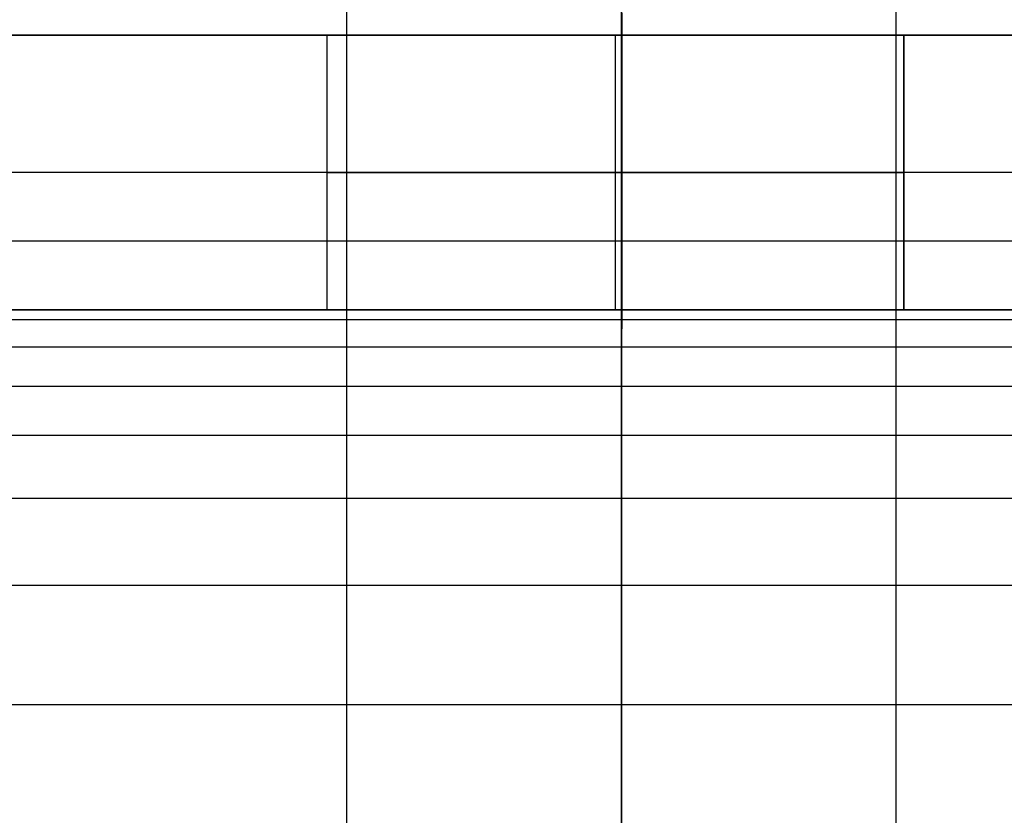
# Model space of a CAD drawing. Header units: millimetres. Extents: x -3218 to -2618, y -55 to 306.
# Tile 243 of 256: x -2631.87 to -2624.7, y 264.32 to 270.11. Entities that reach past the tile are written whole.
import ezdxf

# ---------------------------------------------------------------- set-up
doc = ezdxf.new("R2010")
doc.units = ezdxf.units.MM
doc.layers.get('0').update_dxf_attribs({"true_color": 0x000000})
doc.layers.add('Default', color=7, linetype='Continuous', true_color=0x000000)
doc.layers.add('Layer 01', color=7, linetype='Continuous', true_color=0x000000)

msp = doc.modelspace()

# ---------------------------------------------------------------- linework, layer by layer
at = {"color": 164, "true_color": 0x1c1cb1}
msp.add_rational_spline([(-2627.4865, 21.2491, 7.0129), (-2627.4865, 9.6021, 7.0129), (-2627.4865, -2.0448, 7.0129), (-2627.4865, -2.0969, 7.0142), (-2627.4865, -2.149, 7.0155), (-2627.4865, -2.2004, 7.0195), (-2627.4865, -2.2518, 7.0234), (-2627.4865, -2.3024, 7.0298), (-2627.4865, -2.3531, 7.0363), (-2627.4865, -2.4029, 7.0452), (-2627.4865, -2.4528, 7.0541), (-2627.4865, -2.5017, 7.0654), (-2627.4865, -2.5507, 7.0767), (-2627.4865, -2.5988, 7.0904), (-2627.4865, -2.6468, 7.104), (-2627.4865, -2.6938, 7.12), (-2627.4865, -2.7409, 7.1359), (-2627.4865, -2.7869, 7.1541), (-2627.4865, -2.8328, 7.1722), (-2627.4865, -2.8777, 7.1925), (-2627.4865, -2.9225, 7.2128), (-2627.4865, -2.9662, 7.2352), (-2627.4865, -3.0099, 7.2576), (-2627.4865, -3.0523, 7.282), (-2627.4865, -3.0947, 7.3064), (-2627.4865, -3.1358, 7.3327), (-2627.4865, -3.1769, 7.3591), (-2627.4865, -3.2166, 7.3874), (-2627.4865, -3.2563, 7.4156), (-2627.4865, -3.2946, 7.4457), (-2627.4865, -3.3329, 7.4758), (-2627.4865, -3.3696, 7.5076), (-2627.4865, -3.4064, 7.5395), (-2627.4865, -3.4416, 7.573), (-2627.4865, -3.4767, 7.6066), (-2627.4865, -3.5103, 7.6417), (-2627.4865, -3.5438, 7.6769), (-2627.4865, -3.5757, 7.7137), (-2627.4865, -3.6075, 7.7504), (-2627.4865, -3.6376, 7.7887), (-2627.4865, -3.6677, 7.827), (-2627.4865, -3.6959, 7.8667), (-2627.4865, -3.7242, 7.9064), (-2627.4865, -3.7505, 7.9475), (-2627.4865, -3.7769, 7.9886), (-2627.4865, -3.8013, 8.031), (-2627.4865, -3.8257, 8.0734), (-2627.4865, -3.8481, 8.1171), (-2627.4865, -3.8705, 8.1607), (-2627.4865, -3.8908, 8.2056), (-2627.4865, -3.9111, 8.2504), (-2627.4865, -3.9292, 8.2964), (-2627.4865, -3.9474, 8.3424), (-2627.4865, -3.9633, 8.3895), (-2627.4865, -3.9792, 8.4365), (-2627.4865, -3.9929, 8.4845), (-2627.4865, -4.0066, 8.5326), (-2627.4865, -4.0179, 8.5815), (-2627.4865, -4.0292, 8.6305), (-2627.4865, -4.0381, 8.6804), (-2627.4865, -4.047, 8.7302), (-2627.4865, -4.0535, 8.7809), (-2627.4865, -4.0599, 8.8315), (-2627.4865, -4.0638, 8.8829), (-2627.4865, -4.0677, 8.9343), (-2627.4865, -4.0691, 8.9864), (-2627.4865, -4.0704, 9.0385), (-2627.4865, -4.0704, 22.9071), (-2627.4865, -4.0704, 36.7758), (-2627.4865, -4.0666, 36.8935), (-2627.4865, -4.0629, 37.0111), (-2627.4865, -4.0517, 37.1275), (-2627.4865, -4.0405, 37.2438), (-2627.4865, -4.0221, 37.3585), (-2627.4865, -4.0037, 37.4732), (-2627.4865, -3.9783, 37.586), (-2627.4865, -3.9528, 37.6987), (-2627.4865, -3.9204, 37.8093), (-2627.4865, -3.888, 37.9198), (-2627.4865, -3.8489, 38.0278), (-2627.4865, -3.8098, 38.1358), (-2627.4865, -3.7641, 38.241), (-2627.4865, -3.7184, 38.3462), (-2627.4865, -3.6663, 38.4482), (-2627.4865, -3.6142, 38.5503), (-2627.4865, -3.5558, 38.6489), (-2627.4865, -3.4975, 38.7475), (-2627.4865, -3.4331, 38.8423), (-2627.4865, -3.3686, 38.9372), (-2627.4865, -3.2983, 39.028), (-2627.4865, -3.228, 39.1188), (-2627.4865, -3.1519, 39.2053), (-2627.4865, -3.0758, 39.2918), (-2627.4865, -2.9942, 39.3737), (-2627.4865, -2.9125, 39.4555), (-2627.4865, -2.8254, 39.5324), (-2627.4865, -2.7384, 39.6093), (-2627.4865, -2.646, 39.681), (-2627.4865, -2.5537, 39.7526), (-2627.4865, -2.4563, 39.8187), (-2627.4865, -2.3589, 39.8848), (-2627.4865, 134.5858, 123.0156), (-2627.4865, 271.5305, 206.1465), (-2627.4865, 271.6279, 206.2126), (-2627.4865, 271.7253, 206.2787), (-2627.4865, 271.8176, 206.3503), (-2627.4865, 271.9099, 206.422), (-2627.4865, 271.997, 206.4989), (-2627.4865, 272.0841, 206.5758), (-2627.4865, 272.1657, 206.6576), (-2627.4865, 272.2474, 206.7395), (-2627.4865, 272.3234, 206.8259), (-2627.4865, 272.3995, 206.9124), (-2627.4865, 272.4699, 207.0032), (-2627.4865, 272.5402, 207.0941), (-2627.4865, 272.6046, 207.1889), (-2627.4865, 272.669, 207.2838), (-2627.4865, 272.7274, 207.3824), (-2627.4865, 272.7857, 207.481), (-2627.4865, 272.8378, 207.583), (-2627.4865, 272.8899, 207.6851), (-2627.4865, 272.9356, 207.7903), (-2627.4865, 272.9813, 207.8954), (-2627.4865, 273.0205, 208.0035), (-2627.4865, 273.0596, 208.1115), (-2627.4865, 273.092, 208.222), (-2627.4865, 273.1243, 208.3325), (-2627.4865, 273.1498, 208.4453), (-2627.4865, 273.1753, 208.5581), (-2627.4865, 273.1937, 208.6728), (-2627.4865, 273.2121, 208.7875), (-2627.4865, 273.2232, 208.9038), (-2627.4865, 273.2344, 209.0201), (-2627.4865, 273.2382, 209.1378), (-2627.4865, 273.2419, 209.2554), (-2627.4865, 273.2419, 223.0878), (-2627.4865, 273.2419, 236.9202), (-2627.4865, 273.2419, 245.4872), (-2636.0535, 273.2419, 245.4872), (-2644.6205, 273.2419, 245.4872), (-2644.6205, 273.2419, 236.9202)], [1, 1, 1, 1, 1, 1, 1, 1, 1, 1, 1, 1, 1, 1, 1, 1, 1, 1, 1, 1, 1, 1, 1, 1, 1, 1, 1, 1, 1, 1, 1, 1, 1, 1, 1, 1, 1, 1, 1, 1, 1, 1, 1, 1, 1, 1, 1, 1, 1, 1, 1, 1, 1, 1, 1, 1, 1, 1, 1, 1, 1, 1, 1, 1, 1, 1, 1, 1, 1, 1, 1, 1, 1, 1, 1, 1, 1, 1, 1, 1, 1, 1, 1, 1, 1, 1, 1, 1, 1, 1, 1, 1, 1, 1, 1, 1, 1, 1, 1, 1, 1, 1, 1, 1, 1, 1, 1, 1, 1, 1, 1, 1, 1, 1, 1, 1, 1, 1, 1, 1, 1, 1, 1, 1, 1, 1, 1, 1, 1, 1, 1, 1, 1, 1, 1, 1, 1, 0.707106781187, 1, 0.707106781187, 1], degree=2, knots=[0, 0, 0, 1, 1, 2, 2, 3, 3, 4, 4, 5, 5, 6, 6, 7, 7, 8, 8, 9, 9, 10, 10, 11, 11, 12, 12, 13, 13, 14, 14, 15, 15, 16, 16, 17, 17, 18, 18, 19, 19, 20, 20, 21, 21, 22, 22, 23, 23, 24, 24, 25, 25, 26, 26, 27, 27, 28, 28, 29, 29, 30, 30, 31, 31, 32, 32, 33, 33, 34, 34, 35, 35, 36, 36, 37, 37, 38, 38, 39, 39, 40, 40, 41, 41, 42, 42, 43, 43, 44, 44, 45, 45, 46, 46, 47, 47, 48, 48, 49, 49, 50, 50, 51, 51, 52, 52, 53, 53, 54, 54, 55, 55, 56, 56, 57, 57, 58, 58, 59, 59, 60, 60, 61, 61, 62, 62, 63, 63, 64, 64, 65, 65, 66, 66, 67, 67, 68, 68, 81.45703, 81.45703, 94.914059, 94.914059, 94.914059], dxfattribs=at)
at = {"layer": 'Default'}
for points, knots in [([(-2627.4865, -1.2777, 38.2015), (-2627.4865, 90.0038, 93.613), (-2627.4865, 181.287, 149.0255), (-2627.4865, 272.5683, 204.4368), (-2627.4865, 272.5828, 204.4456), (-2627.4865, 272.5972, 204.4544), (-2627.4865, 272.6117, 204.4631)], [0, 0, 0, 0, 320.352679, 320.352679, 320.352679, 320.403431, 320.403431, 320.403431, 320.403431]), ([(-2629.4865, -2.3589, 39.8848), (-2629.4865, 88.9371, 95.3051), (-2629.4865, 180.2347, 150.7264), (-2629.4865, 271.5305, 206.1465), (-2629.4865, 271.5305, 206.1465), (-2629.4865, 271.5305, 206.1465), (-2629.4865, 271.5305, 206.1465)], [57.915339, 57.915339, 57.915339, 57.915339, 378.318744, 378.318744, 378.318744, 378.318747, 378.318747, 378.318747, 378.318747]), ([(-2627.4865, 270.4493, 207.8298), (-2627.4865, 179.168, 152.4185), (-2627.4865, 87.8848, 97.006), (-2627.4865, -3.3968, 41.5945), (-2627.4865, -3.4112, 41.5857), (-2627.4865, -3.4257, 41.5769), (-2627.4865, -3.4401, 41.5681)], [0, 0, 0, 0, 320.352653, 320.352653, 320.352653, 320.40338, 320.40338, 320.40338, 320.40338])]:
    msp.add_open_spline(points, degree=3, knots=knots, dxfattribs=at)
msp.add_open_spline([(-2625.4865, -2.3589, 39.8848), (-2625.4865, 88.9371, 95.3051), (-2625.4865, 180.2347, 150.7264), (-2625.4865, 271.5305, 206.1465)], degree=3, dxfattribs=at)
at = {"layer": 'Layer 01'}
for p, q in [((-2638.8913, 270, 5), (-2628.172, 270, 5)), ((-2629.6316, 270, 7), (-2625.4316, 270, 7)), ((-2627.5316, 270, 4.9), (-2627.5316, 270, 9.1)), ((-2627.5316, 270, 4.9), (-2627.5316, 268, 4.9)), ((-2627.5316, 270, 9.1), (-2627.5316, 268, 9.1)), ((-2626.8913, 270, 5), (-2617.5316, 270, 5)), ((-2618.5316, 269), (-2817.5316, 269)), ((-2638.8913, 268, 5), (-2628.172, 268, 5)), ((-2629.6316, 268, 7), (-2625.4316, 268, 7)), ((-2627.5316, 268, 4.9), (-2627.5316, 268, 9.1)), ((-2626.8913, 268, 5), (-2617.5316, 268, 5))]:
    msp.add_line(p, q, dxfattribs=at)
at = {"layer": 'Layer 01', "extrusion": (0, -1, 0)}
for start, end in [(180, 0), (0, 180)]:
    msp.add_arc((-2627.5316, 7, -269), 2.1, start, end, dxfattribs=at)
at = {"layer": 'Layer 01'}
for points, degree in [([(-2617.5316, 270, 10), (-2717.5316, 270, 10), (-2817.5316, 270, 10)], 2), ([(-2817.5316, 270), (-2718.0316, 270), (-2618.5316, 270)], 2), ([(-2629.6316, 270, 7), (-2629.6316, 269, 7), (-2629.6316, 268, 7)], 2), ([(-2627.5316, 270, 9.1), (-2627.5316, 269, 9.1), (-2627.5316, 268, 9.1)], 2), ([(-2627.5316, 270, 4.9), (-2627.5316, 269, 4.9), (-2627.5316, 268, 4.9)], 2), ([(-2625.4316, 270, 7), (-2625.4316, 269, 7), (-2625.4316, 268, 7)], 2), ([(-2625.4316, 268, 7), (-2625.4316, 269, 7), (-2625.4316, 270, 7)], 2), ([(-2617.5316, 268.5, 14.5), (-2717.5316, 268.5, 14.5), (-2817.5316, 268.5, 14.5)], 2), ([(-2817.5316, 268, 10), (-2750.865, 268, 10), (-2684.1983, 268, 10), (-2617.5316, 268, 10)], 3), ([(-2618.5316, 268), (-2718.0316, 268), (-2817.5316, 268)], 2), ([(-2617.5316, 267.9264, 11.1234), (-2717.5316, 267.9264, 11.1234), (-2817.5316, 267.9264, 11.1234)], 2), ([(-2617.5316, 267.7276, 11.9925), (-2717.5316, 267.7276, 11.9925), (-2817.5316, 267.7276, 11.9925)], 2), ([(-2617.5316, 267.4413, 12.6273), (-2717.5316, 267.4413, 12.6273), (-2817.5316, 267.4413, 12.6273)], 2), ([(-2617.5316, 267.0858, 13.0858), (-2717.5316, 267.0858, 13.0858), (-2817.5316, 267.0858, 13.0858)], 2), ([(-2617.5316, 266.6273, 13.4413), (-2717.5316, 266.6273, 13.4413), (-2817.5316, 266.6273, 13.4413)], 2), ([(-2617.5316, 265.9925, 13.7276), (-2717.5316, 265.9925, 13.7276), (-2817.5316, 265.9925, 13.7276)], 2), ([(-2617.5316, 265.1234, 13.9264), (-2717.5316, 265.1234, 13.9264), (-2817.5316, 265.1234, 13.9264)], 2)]:
    msp.add_open_spline(points, degree=degree, dxfattribs=at)
for points, weights, knots in [([(-2625.4316, 270, 7), (-2625.4316, 270, 9.1), (-2627.5316, 270, 9.1), (-2629.6316, 270, 9.1), (-2629.6316, 270, 7), (-2629.6316, 270, 4.9), (-2627.5316, 270, 4.9), (-2625.4316, 270, 4.9), (-2625.4316, 270, 7)], [1, 0.707106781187, 1, 0.707106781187, 1, 0.707106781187, 1, 0.707106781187, 1], [0, 0, 0, 3.298672, 3.298672, 6.597345, 6.597345, 9.896017, 9.896017, 13.194689, 13.194689, 13.194689]), ([(-2625.4316, 270, 7), (-2625.4316, 270, 4.9), (-2627.5316, 270, 4.9), (-2629.6316, 270, 4.9), (-2629.6316, 270, 7)], [1, 0.707106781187, 1, 0.707106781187, 1], [0, 0, 0, 4.2, 4.2, 8.4, 8.4, 8.4]), ([(-2625.4316, 270, 7), (-2625.4316, 270, 9.1), (-2627.5316, 270, 9.1), (-2629.6316, 270, 9.1), (-2629.6316, 270, 7)], [1, 0.707106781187, 1, 0.707106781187, 1], [-8.4, -8.4, -8.4, -4.2, -4.2, 0, 0, 0]), ([(-2625.4316, 269, 7), (-2625.4316, 269, 9.1), (-2627.5316, 269, 9.1), (-2629.6316, 269, 9.1), (-2629.6316, 269, 7), (-2629.6316, 269, 4.9), (-2627.5316, 269, 4.9), (-2625.4316, 269, 4.9), (-2625.4316, 269, 7)], [1, 0.707106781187, 1, 0.707106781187, 1, 0.707106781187, 1, 0.707106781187, 1], [0, 0, 0, 3.298672, 3.298672, 6.597345, 6.597345, 9.896017, 9.896017, 13.194689, 13.194689, 13.194689]), ([(-2625.4316, 268, 7), (-2625.4316, 268, 9.1), (-2627.5316, 268, 9.1), (-2629.6316, 268, 9.1), (-2629.6316, 268, 7), (-2629.6316, 268, 4.9), (-2627.5316, 268, 4.9), (-2625.4316, 268, 4.9), (-2625.4316, 268, 7)], [1, 0.707106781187, 1, 0.707106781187, 1, 0.707106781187, 1, 0.707106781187, 1], [0, 0, 0, 3.298672, 3.298672, 6.597345, 6.597345, 9.896017, 9.896017, 13.194689, 13.194689, 13.194689]), ([(-2629.6316, 268, 7), (-2629.6316, 268, 4.9), (-2627.5316, 268, 4.9), (-2625.4316, 268, 4.9), (-2625.4316, 268, 7)], [1, 0.707106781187, 1, 0.707106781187, 1], [0, 0, 0, 4.2, 4.2, 8.4, 8.4, 8.4]), ([(-2629.6316, 268, 7), (-2629.6316, 268, 9.1), (-2627.5316, 268, 9.1), (-2625.4316, 268, 9.1), (-2625.4316, 268, 7)], [1, 0.707106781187, 1, 0.707106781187, 1], [-8.4, -8.4, -8.4, -4.2, -4.2, 0, 0, 0])]:
    msp.add_rational_spline(points, weights, degree=2, knots=knots, dxfattribs=at)
msp.add_open_spline([(-2629.6316, 270, 7), (-2629.6316, 269.1807, 7), (-2629.6316, 268.3615, 7), (-2629.6316, 268.1807, 7), (-2629.6316, 268, 7)], degree=2, knots=[0, 0, 0, 1.638526, 1.638526, 2, 2, 2], dxfattribs=at)

doc.saveas('drawing.dxf')
